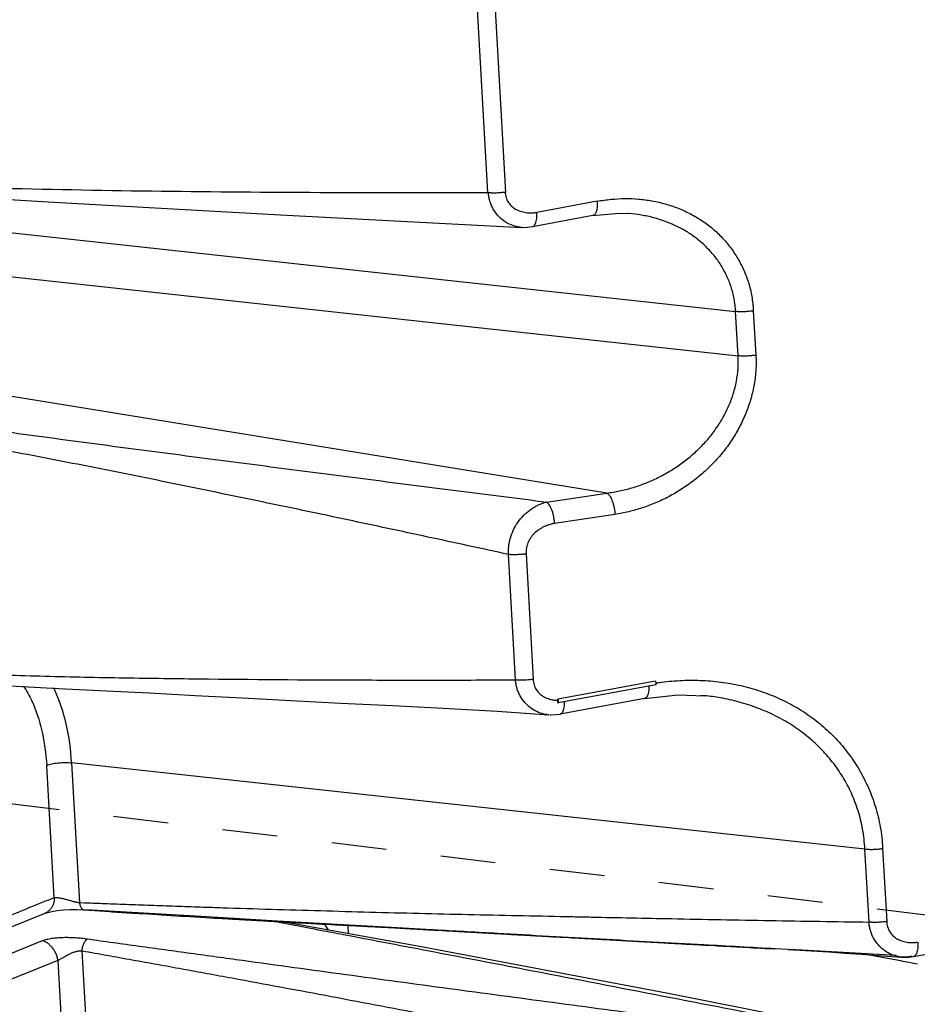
# Model space of a CAD drawing. Header units: inches. Extents: x -4 to 262, y 56 to 231.
# Tile 128 of 162: x 123.11 to 125.07, y 166.35 to 168.5. Entities that reach past the tile are written whole.
import ezdxf

# ---------------------------------------------------------------- set-up
doc = ezdxf.new("R2010")
doc.units = ezdxf.units.IN
doc.header["$LTSCALE"] = 1.2
doc.header["$MEASUREMENT"] = 0
doc.linetypes.add('DASHED', pattern=[0.2, 0.1, -0.1])
doc.layers.get('0').update_dxf_attribs({"linetype": 'CONTINUOUS'})
doc.layers.add('7_ALL_FEATURES', color=7, linetype='CONTINUOUS')

msp = doc.modelspace()

# ---------------------------------------------------------------- linework, layer by layer
at = {"color": 7, "linetype": 'Continuous'}
for p, q in [((124.4946, 167.0589), (124.2813, 167.0193)), ((124.2814, 167.0172), (124.2813, 167.0193)), ((124.2816, 167.0145), (124.2814, 167.0172)), ((124.2816, 167.0117), (124.2816, 167.0145)), ((124.2816, 167.0117), (124.2823, 167.0117)), ((124.2964, 167.011), (124.2964, 167.0145)), ((124.2864, 166.9869), (124.2867, 166.9869))]:
    msp.add_line(p, q, dxfattribs=at)
at = {"color": 4, "linetype": 'DASHED'}
msp.add_line((125.0979, 166.5468), (122.9618, 166.8058), dxfattribs=at)
at = {"color": 7, "linetype": 'Continuous'}
for points, start_tangent, end_tangent in [([(124.2278, 167.0631), (124.228, 167.0598), (124.2284, 167.0567), (124.2298, 167.0508), (124.2318, 167.0454), (124.2345, 167.0404), (124.2377, 167.036), (124.2414, 167.032), (124.2502, 167.0254), (124.2604, 167.0208), (124.2718, 167.018), (124.2814, 167.0172)], (0.011904, -0.999929), (0.999825, -0.018695)), ([(124.4804, 167.0486), (124.4804, 167.0436), (124.4801, 167.0388), (124.4791, 167.0328), (124.4783, 167.0301), (124.4775, 167.0278), (124.4765, 167.0258), (124.4753, 167.0241), (124.4727, 167.0219), (124.4713, 167.0213), (124.4708, 167.0212)], (0.028631, -0.99959), (-0.981491, -0.191507)), ([(124.4957, 167.0576), (124.4946, 167.0589)], (-0.434282, 0.900777), (-0.900629, 0.434589)), ([(124.4949, 167.0548), (124.5027, 167.0559), (124.5252, 167.0586), (124.5703, 167.061), (124.6152, 167.0594), (124.6596, 167.0536), (124.7032, 167.0436), (124.7454, 167.0294), (124.7856, 167.011), (124.8233, 166.9888), (124.8578, 166.9629), (124.8889, 166.9334), (124.9164, 166.9006), (124.9402, 166.8647), (124.9599, 166.826), (124.9753, 166.7845), (124.9812, 166.7628), (124.9859, 166.7404), (124.9891, 166.7174), (124.9909, 166.6937)], (0.988588, 0.150643), (0.037942, -0.99928)), ([(124.4956, 167.0513), (124.4961, 167.0516), (124.4965, 167.0532), (124.4964, 167.0555), (124.4957, 167.0576)], (0.945211, 0.326459), (-0.434282, 0.900777)), ([(124.2823, 167.0117), (124.2827, 167.0119), (124.2832, 167.0135), (124.283, 167.0158), (124.2823, 167.018), (124.2813, 167.0193)], (0.945238, 0.326381), (-0.900629, 0.434589)), ([(124.2925, 166.9925), (124.2933, 166.9941), (124.2949, 166.9988), (124.2959, 167.0046), (124.2964, 167.011)], (0.4693, 0.883039), (0.023869, 0.999715)), ([(124.2867, 166.9871), (124.2873, 166.9873), (124.2887, 166.988), (124.2912, 166.9904), (124.2923, 166.9921), (124.2925, 166.9925)], (0.973831, 0.227272), (0.4693, 0.883039))]:
    msp.add_spline(points, degree=3, dxfattribs=dict(at, start_tangent=start_tangent, end_tangent=end_tangent))
at = {"layer": '7_ALL_FEATURES', "color": 7, "linetype": 'Continuous'}
for p, q in [((124.1288, 168.1261), (124.0608, 169.3245)), ((124.0989, 169.3268), (124.1672, 168.1263)), ((124.3675, 168.1072), (124.2358, 168.0827)), ((124.3581, 168.0759), (124.2264, 168.0515)), ((124.4366, 168.0802), (124.435, 168.0804)), ((124.2153, 168.0502), (124.226, 168.0516)), ((124.226, 168.0514), (124.2263, 168.0514)), ((123.0354, 168.0439), (124.6699, 167.8663)), ((124.202, 168.05), (124.2153, 168.0502)), ((123.0409, 167.9471), (124.6754, 167.7695)), ((124.6754, 167.7695), (124.6699, 167.8663)), ((124.7085, 167.8677), (124.714, 167.7709)), ((124.3886, 167.4698), (122.9359, 167.7056)), ((124.2566, 167.4502), (124.3886, 167.4698)), ((124.4063, 167.4232), (124.2743, 167.4036)), ((124.1892, 167.0617), (124.1737, 167.3357)), ((124.2123, 167.337), (124.2278, 167.0631)), ((124.4956, 167.0512), (124.2823, 167.0116)), ((124.4708, 167.0211), (124.2868, 166.987)), ((124.6023, 167.0271), (124.5936, 167.0279)), ((124.2619, 166.9855), (124.257, 166.986)), ((124.2639, 166.9853), (124.2667, 166.9853)), ((124.2667, 166.9853), (124.2864, 166.9871)), ((123.1813, 166.5856), (123.1649, 166.8751)), ((123.2194, 166.8805), (123.2367, 166.5754)), ((124.9523, 166.6923), (123.2194, 166.8805)), ((124.9613, 166.5327), (124.9523, 166.6923)), ((124.9909, 166.6937), (124.9999, 166.5341)), ((123.2367, 166.5754), (123.2479, 166.575)), ((123.2479, 166.575), (123.2506, 166.5749)), ((123.2474, 166.5594), (123.2917, 166.5565)), ((123.5147, 166.5441), (123.2501, 166.5599)), ((123.2917, 166.5565), (123.3032, 166.5557)), ((123.3524, 166.5526), (123.3672, 166.5516)), ((123.3672, 166.5516), (123.3857, 166.5505)), ((123.3857, 166.5505), (123.3967, 166.5498)), ((123.3967, 166.5498), (123.4076, 166.5491)), ((123.4076, 166.5491), (123.4148, 166.5486)), ((123.4148, 166.5486), (123.4257, 166.548)), ((123.4257, 166.548), (123.4364, 166.5473)), ((123.4364, 166.5473), (123.4471, 166.5466)), ((123.4471, 166.5466), (123.4578, 166.546)), ((123.4578, 166.546), (123.4684, 166.5454)), ((123.4684, 166.5454), (123.479, 166.5447)), ((123.479, 166.5447), (123.4895, 166.5441)), ((123.4895, 166.5441), (123.4999, 166.5435)), ((123.4999, 166.5435), (123.5104, 166.5429)), ((123.5104, 166.5429), (123.5207, 166.5423)), ((123.6688, 166.5351), (123.5147, 166.5441)), ((123.5207, 166.5423), (123.531, 166.5416)), ((123.531, 166.5416), (123.5379, 166.5412)), ((123.5379, 166.5412), (123.5481, 166.5407)), ((123.5481, 166.5407), (123.555, 166.5403)), ((123.555, 166.5403), (123.5617, 166.5399)), ((123.5617, 166.5399), (123.5719, 166.5393)), ((123.5719, 166.5393), (123.5786, 166.5389)), ((123.5786, 166.5389), (123.5854, 166.5385)), ((123.5854, 166.5385), (123.5921, 166.5382)), ((123.5921, 166.5382), (123.5988, 166.5378)), ((123.5988, 166.5378), (123.6054, 166.5374)), ((123.6054, 166.5374), (123.6121, 166.537)), ((123.6121, 166.537), (123.6187, 166.5367)), ((123.6187, 166.5367), (123.6253, 166.5363)), ((123.6253, 166.5363), (123.632, 166.5359)), ((123.632, 166.5359), (123.6385, 166.5356)), ((123.6385, 166.5356), (123.6451, 166.5352)), ((123.655, 166.5347), (123.6615, 166.5343)), ((123.6611, 166.5345), (123.7455, 166.5186)), ((123.9309, 166.5201), (123.6688, 166.5351)), ((123.6713, 166.5338), (123.6778, 166.5334)), ((123.9791, 166.4793), (123.68, 166.5333)), ((123.6875, 166.5329), (123.694, 166.5325)), ((123.7739, 166.5283), (123.777, 166.5281)), ((123.7815, 166.5285), (123.7919, 166.5279)), ((123.8246, 166.5072), (123.8235, 166.5263)), ((123.9028, 166.5216), (123.9331, 166.5201)), ((124.0189, 166.5151), (123.9309, 166.5201)), ((123.9867, 166.5169), (123.9928, 166.5165)), ((123.1554, 166.4915), (122.9182, 166.3961)), ((123.26, 166.1649), (123.2427, 166.47)), ((124.7848, 166.4728), (124.7562, 166.4744)), ((124.8153, 166.4711), (124.7848, 166.4728)), ((125.0205, 166.46), (124.8153, 166.4711)), ((124.9625, 166.4615), (125.0302, 166.4486)), ((125.0585, 166.4577), (125.0952, 166.4644)), ((123.1891, 166.449), (122.9518, 166.3536)), ((123.1891, 166.449), (123.2055, 166.1595)), ((125.0302, 166.4486), (125.0323, 166.4482)), ((125.0338, 166.4562), (125.0316, 166.4564)), ((125.0316, 166.4564), (125.0475, 166.4563)), ((125.0323, 166.4482), (125.0521, 166.4445)), ((125.0356, 166.4561), (125.0338, 166.4562)), ((125.0475, 166.4563), (125.0584, 166.4577)), ((125.0521, 166.4445), (125.0559, 166.4437)), ((125.0559, 166.4437), (125.0671, 166.4416)), ((125.0585, 166.4577), (125.0584, 166.4577))]:
    msp.add_line(p, q, dxfattribs=at)
for points in [[(122.7528, 168.1302), (123.1804, 168.1049), (123.6759, 168.0776), (124.2027, 168.05)], [(124.3578, 168.0759), (124.4153, 168.0812), (124.4349, 168.0804)], [(122.8132, 167.0656), (122.9056, 167.0596), (123.0108, 167.0531), (123.1106, 167.0475), (123.2052, 167.0425), (123.2953, 167.038), (123.3889, 167.0332), (123.4892, 167.0279), (123.5918, 167.0225), (123.6983, 167.0169), (123.8075, 167.0112), (123.9204, 167.0055), (124.0312, 167), (124.1488, 166.9931), (124.2619, 166.9855)], [(124.4706, 167.0211), (124.5447, 167.0291), (124.6023, 167.0271)], [(122.9263, 166.4572), (122.9924, 166.4838), (123.0785, 166.5187), (123.1617, 166.5523)], [(123.1617, 166.5523), (123.1622, 166.5525), (123.1672, 166.554)], [(123.1672, 166.554), (123.1762, 166.5561), (123.1881, 166.5579), (123.2017, 166.5592), (123.2161, 166.56), (123.2306, 166.5601), (123.2443, 166.5596), (123.2476, 166.5594)], [(123.3032, 166.5557), (123.3071, 166.5555), (123.3109, 166.5552), (123.3147, 166.555), (123.3185, 166.5548), (123.3223, 166.5545), (123.3261, 166.5543), (123.3299, 166.554), (123.3374, 166.5535)], [(123.3374, 166.5535), (123.3411, 166.5533), (123.3524, 166.5526)], [(123.6451, 166.5352), (123.6484, 166.535), (123.655, 166.5347)], [(123.6615, 166.5343), (123.6648, 166.5341), (123.6713, 166.5338)], [(123.6778, 166.5334), (123.681, 166.5332), (123.6875, 166.5329)], [(123.694, 166.5325), (123.6972, 166.5324), (123.7037, 166.532)], [(123.7037, 166.532), (123.7069, 166.5318), (123.7133, 166.5315)], [(123.7133, 166.5315), (123.7165, 166.5313), (123.7229, 166.531)], [(123.7229, 166.531), (123.7261, 166.5308), (123.7325, 166.5305)], [(123.7325, 166.5305), (123.7357, 166.5303), (123.7421, 166.53)], [(123.7421, 166.53), (123.7453, 166.5298), (123.7517, 166.5295)], [(123.7477, 166.5304), (123.7494, 166.5304), (123.7511, 166.5303), (123.7528, 166.5302), (123.7545, 166.5301)], [(123.7517, 166.5295), (123.7548, 166.5293), (123.758, 166.5291), (123.7644, 166.5288)], [(123.7545, 166.5301), (123.7582, 166.5299), (123.76, 166.5298), (123.7619, 166.5296), (123.7638, 166.5295), (123.7657, 166.5294), (123.7676, 166.5293), (123.7695, 166.5292), (123.7715, 166.5291), (123.7734, 166.529), (123.7754, 166.5289), (123.7774, 166.5288), (123.7794, 166.5286), (123.7815, 166.5285)], [(123.7644, 166.5288), (123.7675, 166.5286), (123.7739, 166.5283)], [(123.777, 166.5281), (123.7802, 166.5279), (123.7865, 166.5276)], [(123.7865, 166.5276), (123.7897, 166.5275), (123.796, 166.5271)], [(123.7919, 166.5279), (123.794, 166.5278), (123.7961, 166.5277), (123.7983, 166.5276), (123.8005, 166.5274), (123.8027, 166.5273), (123.8049, 166.5272), (123.8072, 166.5271), (123.8094, 166.5269), (123.8117, 166.5268), (123.814, 166.5267), (123.8163, 166.5265), (123.8187, 166.5264), (123.821, 166.5263), (123.8234, 166.5261), (123.8258, 166.526), (123.8282, 166.5259), (123.8306, 166.5257), (123.833, 166.5256), (123.8355, 166.5254), (123.838, 166.5253), (123.8405, 166.5252), (123.8455, 166.5249)], [(123.796, 166.5271), (123.7991, 166.527), (123.8022, 166.5268), (123.8085, 166.5265)], [(123.8085, 166.5265), (123.8116, 166.5263), (123.8146, 166.5261), (123.8177, 166.526), (123.8236, 166.5257)], [(123.8236, 166.5257), (123.8265, 166.5255), (123.8294, 166.5254), (123.8349, 166.5251)], [(123.8349, 166.5251), (123.8376, 166.525), (123.8402, 166.5248), (123.8429, 166.5247), (123.8454, 166.5246), (123.8505, 166.5243)], [(123.8455, 166.5249), (123.848, 166.5247), (123.8506, 166.5246), (123.8531, 166.5244), (123.8557, 166.5243), (123.8583, 166.5241), (123.8609, 166.524), (123.8636, 166.5238), (123.8662, 166.5237), (123.8689, 166.5235), (123.8715, 166.5234), (123.8742, 166.5232), (123.8769, 166.5231), (123.8796, 166.5229), (123.8824, 166.5228), (123.8878, 166.5225)], [(123.8505, 166.5243), (123.8531, 166.5242), (123.8556, 166.524), (123.8581, 166.5239), (123.8606, 166.5238), (123.8655, 166.5235)], [(123.8655, 166.5235), (123.868, 166.5234), (123.8705, 166.5233), (123.8729, 166.5231), (123.8753, 166.523), (123.8802, 166.5228)], [(123.8802, 166.5228), (123.8826, 166.5226), (123.885, 166.5225), (123.8873, 166.5224), (123.8897, 166.5223), (123.8921, 166.5222), (123.8944, 166.522), (123.8991, 166.5218)], [(123.8878, 166.5225), (123.8906, 166.5223), (123.8934, 166.5221), (123.8962, 166.522), (123.8989, 166.5218), (123.9018, 166.5217)], [(123.8991, 166.5218), (123.9014, 166.5217), (123.9028, 166.5216)], [(123.9018, 166.5217), (123.9046, 166.5215), (123.9074, 166.5214), (123.9102, 166.5212), (123.9131, 166.521), (123.9159, 166.5209), (123.9188, 166.5207), (123.9245, 166.5204)], [(123.9245, 166.5204), (123.9274, 166.5202), (123.9303, 166.5201), (123.9332, 166.5199), (123.9361, 166.5197), (123.939, 166.5196), (123.942, 166.5194), (123.9449, 166.5192), (123.9478, 166.5191), (123.9508, 166.5189), (123.9567, 166.5186)], [(123.9331, 166.5201), (123.9353, 166.52), (123.9374, 166.5199), (123.9396, 166.5197), (123.9418, 166.5196), (123.9461, 166.5194)], [(123.9461, 166.5194), (123.9483, 166.5193), (123.9504, 166.5192), (123.9526, 166.5191), (123.9547, 166.519), (123.9568, 166.5189), (123.9589, 166.5188), (123.9611, 166.5187), (123.9632, 166.5185), (123.9653, 166.5184), (123.9673, 166.5183), (123.9694, 166.5182), (123.9715, 166.5181), (123.9736, 166.518), (123.9756, 166.5179), (123.9776, 166.5178), (123.9795, 166.5177), (123.9815, 166.5176), (123.9834, 166.5175), (123.9852, 166.5174), (123.987, 166.5173), (123.9888, 166.5173)], [(123.9567, 166.5186), (123.9597, 166.5184), (123.9626, 166.5182), (123.9656, 166.5181), (123.9686, 166.5179), (123.9716, 166.5177), (123.9746, 166.5175), (123.9776, 166.5174), (123.9807, 166.5172), (123.9837, 166.517), (123.9867, 166.5169)], [(123.9888, 166.5173), (123.9987, 166.5168), (124.0002, 166.5167), (124.0018, 166.5166), (124.0033, 166.5165), (124.0048, 166.5164), (124.0062, 166.5164), (124.0077, 166.5163), (124.0092, 166.5162), (124.0106, 166.5161), (124.012, 166.5161), (124.0134, 166.516), (124.0148, 166.5159), (124.0162, 166.5159), (124.0175, 166.5158), (124.0187, 166.5157), (124.019, 166.5157)], [(123.9928, 166.5165), (123.9959, 166.5164), (123.9989, 166.5162), (124.002, 166.516), (124.0051, 166.5158), (124.0082, 166.5157), (124.0112, 166.5155), (124.0143, 166.5153), (124.0174, 166.5151), (124.0206, 166.515), (124.0237, 166.5148), (124.0299, 166.5144)], [(124.0299, 166.5144), (124.0331, 166.5143), (124.0362, 166.5141), (124.0394, 166.5139), (124.0425, 166.5137), (124.0457, 166.5136), (124.0489, 166.5134), (124.052, 166.5132), (124.0552, 166.513), (124.0584, 166.5128), (124.0616, 166.5127), (124.0648, 166.5125), (124.068, 166.5123), (124.0744, 166.5119)], [(124.0744, 166.5119), (124.0777, 166.5118), (124.0809, 166.5116), (124.0841, 166.5114), (124.0874, 166.5112), (124.0906, 166.511), (124.0939, 166.5109), (124.0972, 166.5107), (124.1004, 166.5105), (124.1037, 166.5103), (124.107, 166.5101), (124.1103, 166.5099), (124.1136, 166.5098), (124.1168, 166.5096), (124.1202, 166.5094), (124.1235, 166.5092), (124.1301, 166.5088)], [(124.1301, 166.5088), (124.1334, 166.5087), (124.1367, 166.5085), (124.1401, 166.5083), (124.1434, 166.5081), (124.1468, 166.5079), (124.1501, 166.5077), (124.1535, 166.5075), (124.1568, 166.5073), (124.1602, 166.5072), (124.1636, 166.507), (124.167, 166.5068), (124.1704, 166.5066), (124.1738, 166.5064), (124.1772, 166.5062), (124.1806, 166.506), (124.184, 166.5058), (124.1874, 166.5056), (124.1908, 166.5055), (124.1943, 166.5053), (124.2012, 166.5049)], [(124.2012, 166.5049), (124.2046, 166.5047), (124.2081, 166.5045), (124.2116, 166.5043), (124.215, 166.5041), (124.2185, 166.5039), (124.222, 166.5037), (124.2255, 166.5035), (124.2291, 166.5033), (124.2326, 166.5031), (124.2361, 166.5029), (124.2397, 166.5027), (124.2432, 166.5025), (124.2468, 166.5023), (124.2504, 166.5021), (124.2539, 166.5019), (124.2575, 166.5017), (124.2611, 166.5015), (124.2648, 166.5013), (124.2684, 166.5011), (124.272, 166.5009), (124.2757, 166.5007), (124.2793, 166.5005), (124.283, 166.5003), (124.2867, 166.5001), (124.2904, 166.4999), (124.2941, 166.4997), (124.2978, 166.4995), (124.3053, 166.4991)], [(124.3053, 166.4991), (124.309, 166.4989), (124.3128, 166.4987), (124.3166, 166.4985), (124.3203, 166.4983), (124.3241, 166.4981), (124.328, 166.4978), (124.3318, 166.4976), (124.3356, 166.4974), (124.3395, 166.4972), (124.3434, 166.497), (124.3473, 166.4968), (124.3511, 166.4966), (124.3551, 166.4963), (124.359, 166.4961), (124.3629, 166.4959), (124.3669, 166.4957), (124.3709, 166.4955), (124.3748, 166.4952), (124.3788, 166.495), (124.3829, 166.4948), (124.3869, 166.4946), (124.391, 166.4944), (124.395, 166.4941), (124.3991, 166.4939), (124.4032, 166.4937), (124.4073, 166.4934), (124.4115, 166.4932), (124.4156, 166.493), (124.4198, 166.4928), (124.424, 166.4925), (124.4283, 166.4923), (124.4325, 166.4921), (124.4368, 166.4918), (124.4411, 166.4916), (124.4454, 166.4913), (124.4497, 166.4911), (124.4541, 166.4909), (124.4584, 166.4906), (124.4628, 166.4904), (124.4673, 166.4901), (124.4717, 166.4899), (124.4762, 166.4896), (124.4807, 166.4894), (124.4853, 166.4891), (124.4944, 166.4886)], [(124.4944, 166.4886), (124.499, 166.4884), (124.5036, 166.4881), (124.5083, 166.4879), (124.513, 166.4876), (124.5177, 166.4873), (124.5225, 166.4871), (124.5272, 166.4868), (124.532, 166.4866), (124.5369, 166.4863), (124.5417, 166.486), (124.5466, 166.4858), (124.5516, 166.4855), (124.5565, 166.4852), (124.5615, 166.4849), (124.5665, 166.4847), (124.5715, 166.4844), (124.5766, 166.4841), (124.5817, 166.4838), (124.5869, 166.4835), (124.592, 166.4832), (124.5972, 166.483), (124.6025, 166.4827), (124.6078, 166.4824), (124.6131, 166.4821), (124.624, 166.4815)], [(124.624, 166.4815), (124.6296, 166.4812), (124.6352, 166.4809), (124.641, 166.4805), (124.647, 166.4802), (124.653, 166.4799), (124.6592, 166.4795), (124.6656, 166.4792), (124.6722, 166.4788), (124.679, 166.4785), (124.686, 166.4781), (124.7008, 166.4773)], [(125.1285, 166.2568), (124.519, 166.3775), (123.9791, 166.4793)], [(124.7008, 166.4773), (124.7087, 166.4768), (124.7169, 166.4764), (124.7257, 166.4759), (124.7351, 166.4754), (124.745, 166.4748), (124.7555, 166.4742)], [(124.7848, 166.473), (124.835, 166.47), (124.8736, 166.4675), (124.9087, 166.4651), (124.9452, 166.4626), (124.9901, 166.4594), (125.0338, 166.4562)]]:
    msp.add_lwpolyline(points, dxfattribs=at)
for points, start_tangent, end_tangent in [([(122.7533, 168.146), (122.8291, 168.1431), (122.9162, 168.1402), (123.0032, 168.1375), (123.0901, 168.1352), (123.4372, 168.129), (123.7834, 168.1264), (124.1288, 168.1261)], (0.99941, -0.034351), (0.999996, 0.002807)), ([(124.1288, 168.1262), (124.1299, 168.1261), (124.1304, 168.1261), (124.1309, 168.1261), (124.1319, 168.126), (124.1329, 168.1259), (124.1339, 168.1259), (124.1361, 168.1258), (124.1384, 168.1257), (124.1431, 168.1257), (124.1479, 168.1258), (124.1577, 168.1264), (124.1623, 168.1269), (124.1645, 168.1272), (124.1666, 168.1274), (124.1674, 168.1276)], (0.99426, -0.106994), (0.987417, 0.15814)), ([(124.1712, 168.0593), (124.1618, 168.0655), (124.1496, 168.077), (124.1398, 168.0912), (124.136, 168.0991), (124.133, 168.1076), (124.131, 168.1166), (124.1303, 168.1213), (124.1299, 168.1261)], (-0.87237, 0.488847), (-0.056642, 0.998395)), ([(124.1666, 168.1263), (124.1668, 168.1242), (124.1672, 168.1211), (124.1686, 168.1152), (124.1706, 168.1098), (124.1733, 168.1048), (124.1766, 168.1004), (124.1804, 168.0964), (124.1893, 168.0899), (124.1998, 168.0852), (124.2113, 168.0825), (124.2234, 168.0817), (124.2296, 168.082), (124.2327, 168.0823), (124.2358, 168.0827)], (0.061434, -0.998111), (0.987229, 0.159307)), ([(124.3675, 168.1072), (124.3677, 168.1003), (124.3676, 168.0969), (124.3674, 168.0936), (124.3664, 168.0876), (124.3656, 168.0849), (124.3648, 168.0826), (124.3637, 168.0806), (124.3626, 168.0789), (124.36, 168.0767), (124.3586, 168.0761), (124.3581, 168.076)], (0.076289, -0.997086), (-0.981458, -0.191678)), ([(124.3675, 168.1072), (124.3826, 168.1096), (124.3977, 168.1113), (124.4278, 168.113), (124.4576, 168.1119), (124.4872, 168.108), (124.5163, 168.1013), (124.5446, 168.0917), (124.5716, 168.0793), (124.5967, 168.0644), (124.6198, 168.0471), (124.6405, 168.0275), (124.6588, 168.0057), (124.6746, 167.9819), (124.6878, 167.9562), (124.6981, 167.9286), (124.7021, 167.9141), (124.7052, 167.8991), (124.7073, 167.8836), (124.7085, 167.8677)], (0.983922, 0.1786), (0.030047, -0.999548)), ([(124.2327, 168.0582), (124.2329, 168.0586), (124.2345, 168.0633), (124.2355, 168.0691), (124.236, 168.0756), (124.236, 168.0791), (124.2358, 168.0827)], (0.415692, 0.909505), (-0.073102, 0.997324)), ([(124.6699, 167.8663), (124.6687, 167.8803), (124.6666, 167.894), (124.66, 167.9202), (124.6503, 167.9446), (124.6379, 167.9674), (124.623, 167.9883), (124.6058, 168.0072), (124.5865, 168.0242), (124.5652, 168.0392), (124.5419, 168.0521), (124.5171, 168.0627), (124.491, 168.071), (124.4642, 168.0768), (124.4366, 168.0802)], (-0.049334, 0.998782), (-0.99695, 0.078039)), ([(124.202, 168.05), (124.191, 168.0516), (124.1758, 168.057), (124.1712, 168.0593)], (-0.997825, 0.065923), (-0.87237, 0.488847)), ([(124.2263, 168.0516), (124.2269, 168.0518), (124.2283, 168.0525), (124.2308, 168.0549), (124.2319, 168.0566), (124.2327, 168.0582)], (0.97434, 0.225081), (0.415692, 0.909505)), ([(124.7085, 167.8677), (124.7038, 167.867), (124.6989, 167.8664), (124.6888, 167.8658), (124.6789, 167.8657), (124.6742, 167.8659), (124.672, 167.8661), (124.6699, 167.8663)], (-0.988047, -0.154155), (-0.993843, 0.110797)), ([(124.3886, 167.4698), (124.4023, 167.4718), (124.416, 167.4743), (124.4433, 167.4812), (124.4703, 167.4903), (124.4968, 167.5018), (124.5225, 167.5155), (124.5472, 167.5313), (124.5704, 167.5491), (124.5919, 167.5686), (124.6112, 167.5896), (124.6283, 167.612), (124.643, 167.6358), (124.6553, 167.6607), (124.6649, 167.6867), (124.6717, 167.7137), (124.6753, 167.7413), (124.6758, 167.7554), (124.6754, 167.7695)], (0.992387, 0.123156), (-0.063771, 0.997965)), ([(124.714, 167.7709), (124.7146, 167.7549), (124.7142, 167.739), (124.7106, 167.7077), (124.7036, 167.6772), (124.6936, 167.6476), (124.6807, 167.6189), (124.6652, 167.5915), (124.6471, 167.5654), (124.6264, 167.5408), (124.6034, 167.5179), (124.5782, 167.4968), (124.5515, 167.4781), (124.5237, 167.4618), (124.4951, 167.4483), (124.466, 167.4373), (124.4363, 167.429), (124.4214, 167.4258), (124.4063, 167.4232)], (0.08184, -0.996646), (-0.988711, -0.149838)), ([(124.714, 167.7709), (124.7093, 167.7702), (124.7044, 167.7696), (124.6943, 167.769), (124.6844, 167.769), (124.6797, 167.7692), (124.6775, 167.7693), (124.6754, 167.7695)], (-0.984701, -0.174255), (-0.994446, 0.105247)), ([(122.783, 167.6441), (122.8287, 167.6378), (122.8744, 167.6315), (122.92, 167.6252), (122.9657, 167.6189), (123.0114, 167.6126), (123.0571, 167.6064), (123.1486, 167.594), (123.2402, 167.5817), (123.3319, 167.5695), (123.5158, 167.5454), (123.7001, 167.5214), (123.8849, 167.4976), (124.0704, 167.4739), (124.1634, 167.462), (124.2566, 167.4502)], (0.990396, -0.138262), (0.992102, -0.12543)), ([(124.1737, 167.3357), (124.0858, 167.3548), (123.9979, 167.3738), (123.8226, 167.4112), (123.6476, 167.448), (123.4727, 167.4842), (123.2978, 167.5196), (123.2104, 167.5368), (123.1228, 167.5537), (123.0353, 167.5704), (122.9914, 167.5786), (122.9476, 167.5867), (122.9037, 167.5947), (122.8598, 167.6027), (122.8158, 167.6106), (122.7718, 167.6184)], (-0.977022, 0.213137), (-0.984767, 0.173877)), ([(124.1737, 167.3357), (124.1735, 167.3405), (124.1736, 167.3453), (124.1745, 167.355), (124.1762, 167.3647), (124.1788, 167.3744), (124.1865, 167.3928), (124.1971, 167.4097), (124.2103, 167.4242), (124.2176, 167.4304), (124.2252, 167.436), (124.233, 167.4408), (124.2409, 167.4448), (124.2488, 167.4479), (124.2527, 167.4492), (124.2566, 167.4502)], (-0.056317, 0.998413), (0.971723, 0.236122)), ([(124.2743, 167.4036), (124.2741, 167.4072), (124.2737, 167.4108), (124.2725, 167.4184), (124.2708, 167.4259), (124.2685, 167.4329), (124.2658, 167.439), (124.2628, 167.444), (124.2612, 167.4461), (124.2596, 167.4478), (124.2581, 167.4492), (124.2573, 167.4498), (124.2566, 167.4502)], (-0.051576, 0.998669), (-0.875745, 0.482773)), ([(124.3886, 167.4698), (124.3902, 167.4687), (124.3918, 167.4673), (124.3949, 167.4634), (124.3978, 167.4584), (124.4004, 167.4523), (124.4027, 167.4455), (124.4045, 167.4382), (124.4057, 167.4307), (124.4063, 167.4232)], (0.875754, -0.482758), (0.040226, -0.999191)), ([(124.2743, 167.4036), (124.2713, 167.403), (124.2682, 167.4023), (124.2622, 167.4005), (124.2562, 167.3983), (124.2504, 167.3957), (124.2449, 167.3927), (124.2396, 167.3893), (124.23, 167.3813), (124.2221, 167.3719), (124.2163, 167.3613), (124.2143, 167.3556), (124.2128, 167.3497), (124.2122, 167.3434), (124.2121, 167.3402), (124.2123, 167.337)], (-0.981064, -0.193682), (0.099492, -0.995038)), ([(124.2123, 167.337), (124.21, 167.3366), (124.2076, 167.3363), (124.2027, 167.3358), (124.1977, 167.3354), (124.1926, 167.3351), (124.1876, 167.335), (124.1827, 167.3351), (124.1815, 167.3351), (124.1803, 167.3352), (124.179, 167.3352), (124.178, 167.3353), (124.1773, 167.3353), (124.1758, 167.3355), (124.1737, 167.3357)], (-0.983988, -0.178235), (-0.994106, 0.108414)), ([(122.8136, 167.0814), (122.8459, 167.0802), (122.8894, 167.0785), (122.933, 167.0769), (122.9765, 167.0754), (123.02, 167.074), (123.0634, 167.0727), (123.1502, 167.0703), (123.2369, 167.0682), (123.3236, 167.0665), (123.4967, 167.0641), (123.8427, 167.0616), (124.0158, 167.0614), (124.1025, 167.0615), (124.1892, 167.0617)], (0.999175, -0.040607), (0.999994, 0.003596)), ([(124.2278, 167.0631), (124.2255, 167.0627), (124.2232, 167.0624), (124.2183, 167.0618), (124.2081, 167.0612), (124.2031, 167.0611), (124.1982, 167.0611), (124.1958, 167.0612), (124.1935, 167.0614), (124.1924, 167.0614), (124.1913, 167.0615), (124.1897, 167.0617), (124.1892, 167.0617)], (-0.988864, -0.148823), (-0.994217, 0.107392)), ([(123.1142, 167.0485), (123.1323, 167.0161), (123.1543, 166.9506), (123.1649, 166.8751)], (0.555685, -0.831393), (0.059411, -0.998234)), ([(123.2194, 166.8805), (123.2075, 166.9658), (123.1826, 167.0396), (123.1805, 167.0441)], (-0.056642, 0.998395), (-0.43581, 0.900039)), ([(124.257, 166.986), (124.2512, 166.9871), (124.2358, 166.9924), (124.2216, 167.001), (124.2092, 167.0125), (124.1993, 167.0267), (124.1954, 167.0346), (124.1924, 167.0431), (124.1903, 167.0522), (124.1896, 167.0569), (124.1892, 167.0617)], (-0.989575, 0.144021), (-0.057087, 0.998369)), ([(124.9523, 166.6923), (124.9504, 166.7141), (124.9473, 166.7354), (124.9373, 166.7761), (124.9227, 166.8143), (124.9039, 166.8499), (124.8811, 166.8828), (124.8546, 166.9128), (124.8247, 166.9397), (124.7918, 166.9634), (124.756, 166.9836), (124.7178, 167.0003), (124.6779, 167.0133), (124.6366, 167.0225), (124.6023, 167.0271)], (-0.055111, 0.99848), (-0.995357, 0.09625)), ([(123.1649, 166.8751), (123.1759, 166.8783), (123.1901, 166.8804), (123.2053, 166.8812), (123.2194, 166.8805)], (0.927851, 0.372951), (0.994153, -0.107985)), ([(124.9523, 166.6923), (124.9544, 166.6921), (124.9567, 166.6919), (124.9613, 166.6917), (124.9712, 166.6917), (124.9813, 166.6924), (124.9909, 166.6937)], (0.994153, -0.107985), (0.986368, 0.164555)), ([(123.153, 166.5747), (123.1023, 166.5538), (123.0232, 166.522), (122.9441, 166.4902)], (-0.928342, -0.371727), (-0.927853, -0.372946)), ([(123.1813, 166.5856), (123.153, 166.5747)], (-0.93812, -0.34631), (-0.928342, -0.371727)), ([(123.1813, 166.5856), (123.181, 166.5787), (123.1794, 166.5721), (123.1767, 166.566), (123.173, 166.5607), (123.1685, 166.5563), (123.1634, 166.553), (123.162, 166.5524)], (0.056642, -0.998395), (-0.923314, -0.384046)), ([(123.1813, 166.5856), (123.1835, 166.5861), (123.1861, 166.5863), (123.189, 166.5862), (123.1922, 166.5859), (123.1993, 166.5845), (123.207, 166.5825), (123.211, 166.5814), (123.215, 166.5803), (123.2229, 166.578), (123.2303, 166.5763), (123.2336, 166.5757), (123.2352, 166.5755), (123.2367, 166.5754)], (0.942466, 0.334303), (0.998383, -0.056848)), ([(123.2367, 166.5754), (123.2369, 166.5735), (123.2372, 166.5717), (123.2382, 166.5683), (123.2397, 166.5653), (123.2414, 166.5628), (123.2435, 166.561), (123.2456, 166.5598), (123.2468, 166.5595), (123.2474, 166.5594)], (0.056642, -0.998395), (0.997757, -0.066936)), ([(123.2506, 166.5749), (123.291, 166.5734), (123.3451, 166.5714), (123.3992, 166.5694), (123.4533, 166.5675), (123.5073, 166.5657), (123.5159, 166.5654)], (0.999279, -0.037979), (0.999448, -0.033218)), ([(123.5159, 166.5654), (123.5613, 166.5639), (123.6691, 166.5605), (123.7768, 166.5574), (123.8844, 166.5544), (124.0994, 166.5492), (124.3144, 166.5447), (124.3547, 166.5438)], (0.999448, -0.033218), (0.999789, -0.02055)), ([(123.7804, 166.5155), (123.7714, 166.5286)], (-0.534711, 0.845035), (-0.592695, 0.805427)), ([(124.3547, 166.5438), (124.5296, 166.5403), (124.7452, 166.5363), (124.8532, 166.5345), (124.9613, 166.5328)], (0.999789, -0.02055), (0.999876, -0.015772)), ([(124.9999, 166.5341), (124.9977, 166.5337), (124.9953, 166.5334), (124.9904, 166.5328), (124.9803, 166.5322), (124.9752, 166.5321), (124.9703, 166.5321), (124.9679, 166.5322), (124.9667, 166.5323), (124.9656, 166.5324), (124.9649, 166.5324), (124.9634, 166.5325), (124.9613, 166.5327)], (-0.988711, -0.149833), (-0.994176, 0.107771)), ([(125.003, 166.4657), (124.9936, 166.4719), (124.9812, 166.4835), (124.9713, 166.4977), (124.9675, 166.5056), (124.9645, 166.5142), (124.9624, 166.5232), (124.9617, 166.5279), (124.9613, 166.5327)], (-0.872675, 0.488302), (-0.056805, 0.998385)), ([(124.9999, 166.5341), (125.0001, 166.5309), (125.0005, 166.5277), (125.0019, 166.5219), (125.0039, 166.5165), (125.0066, 166.5116), (125.0098, 166.5071), (125.0135, 166.5031), (125.0222, 166.4965), (125.0325, 166.4918), (125.0438, 166.4889), (125.0558, 166.4882), (125.0619, 166.4884), (125.065, 166.4887), (125.0668, 166.4889)], (0.012908, -0.999917), (0.992386, 0.123168)), ([(123.7455, 166.5186), (123.7634, 166.5152), (123.8133, 166.5057), (123.9131, 166.4867), (124.0127, 166.4676), (124.112, 166.4486), (124.3102, 166.4104), (124.5083, 166.372), (124.7063, 166.3337), (125.103, 166.2564)], (0.982495, -0.18629), (0.981443, -0.191754)), ([(124.7562, 166.4744), (124.6007, 166.4829), (124.3749, 166.4953), (124.1495, 166.5078), (124.0189, 166.5151)], (-0.998513, 0.054516), (-0.998425, 0.056107)), ([(123.2537, 166.4954), (123.2507, 166.4958), (123.2476, 166.4962), (123.2412, 166.497), (123.2279, 166.4981), (123.2144, 166.4987), (123.2076, 166.4988), (123.2009, 166.4987), (123.1943, 166.4984), (123.1879, 166.498), (123.1757, 166.4966), (123.1648, 166.4944), (123.1599, 166.493), (123.1554, 166.4915)], (-0.989922, 0.141617), (-0.927726, -0.373262)), ([(123.1891, 166.449), (123.188, 166.456), (123.1856, 166.4631), (123.1821, 166.4699), (123.1778, 166.4762), (123.1727, 166.4818), (123.1672, 166.4864), (123.1613, 166.4897), (123.1554, 166.4915)], (-0.056643, 0.998395), (-0.987049, 0.160417)), ([(123.2427, 166.47), (123.2427, 166.472), (123.2428, 166.474), (123.2434, 166.478), (123.2444, 166.4819), (123.2458, 166.4856), (123.2475, 166.489), (123.2495, 166.4918), (123.2516, 166.494), (123.2526, 166.4948), (123.2537, 166.4954)], (-0.055487, 0.998459), (0.91827, 0.395955)), ([(125.0664, 166.251), (124.9521, 166.2661), (124.8381, 166.2812), (124.6105, 166.3115), (124.3837, 166.3417), (124.1572, 166.372), (123.9311, 166.4024), (123.8182, 166.4177), (123.7054, 166.4331), (123.5926, 166.4486), (123.5361, 166.4563), (123.4797, 166.4641), (123.4232, 166.4719), (123.3668, 166.4797), (123.3103, 166.4875), (123.2537, 166.4954)], (-0.991402, 0.13085), (-0.990474, 0.137698)), ([(125.068, 166.4891), (125.0681, 166.4853), (125.0681, 166.4818), (125.0677, 166.4751), (125.0667, 166.4693), (125.0652, 166.4645), (125.0642, 166.4626), (125.0632, 166.4609), (125.0607, 166.4585), (125.0593, 166.4579), (125.0585, 166.4577)], (0.048076, -0.998844), (-0.983629, -0.180206)), ([(123.1891, 166.449), (123.1913, 166.45), (123.1938, 166.4514), (123.1997, 166.4548), (123.2064, 166.4588), (123.21, 166.4607), (123.2138, 166.4627), (123.2176, 166.4645), (123.2214, 166.4661), (123.2291, 166.4687), (123.2328, 166.4696), (123.2363, 166.4701), (123.2396, 166.4703), (123.2412, 166.4702), (123.2427, 166.47)], (0.912161, 0.409831), (0.998293, -0.058412)), ([(123.2427, 166.47), (123.2974, 166.4603), (123.352, 166.4504), (123.4065, 166.4406), (123.461, 166.4307), (123.5155, 166.4207), (123.57, 166.4107), (123.6787, 166.3906), (123.7874, 166.3703), (123.896, 166.3497), (124.1131, 166.308), (124.3302, 166.2656), (124.5476, 166.223), (124.7654, 166.1799), (124.8745, 166.1581), (124.9838, 166.1363)], (0.984454, -0.175641), (0.980492, -0.196557)), ([(125.0201, 166.4586), (125.0077, 166.4633), (125.003, 166.4657)], (-0.963216, 0.26873), (-0.872675, 0.488302)), ([(125.0316, 166.4564), (125.023, 166.4579), (125.0201, 166.4586)], (-0.994273, 0.106872), (-0.963216, 0.26873)), ([(125.0547, 166.4582), (125.0508, 166.4572), (125.0468, 166.4566), (125.0389, 166.456), (125.0356, 166.4561)], (-0.966346, -0.257246), (-0.99893, 0.046248))]:
    msp.add_spline(points, degree=3, dxfattribs=dict(at, start_tangent=start_tangent, end_tangent=end_tangent))

doc.saveas('drawing.dxf')
